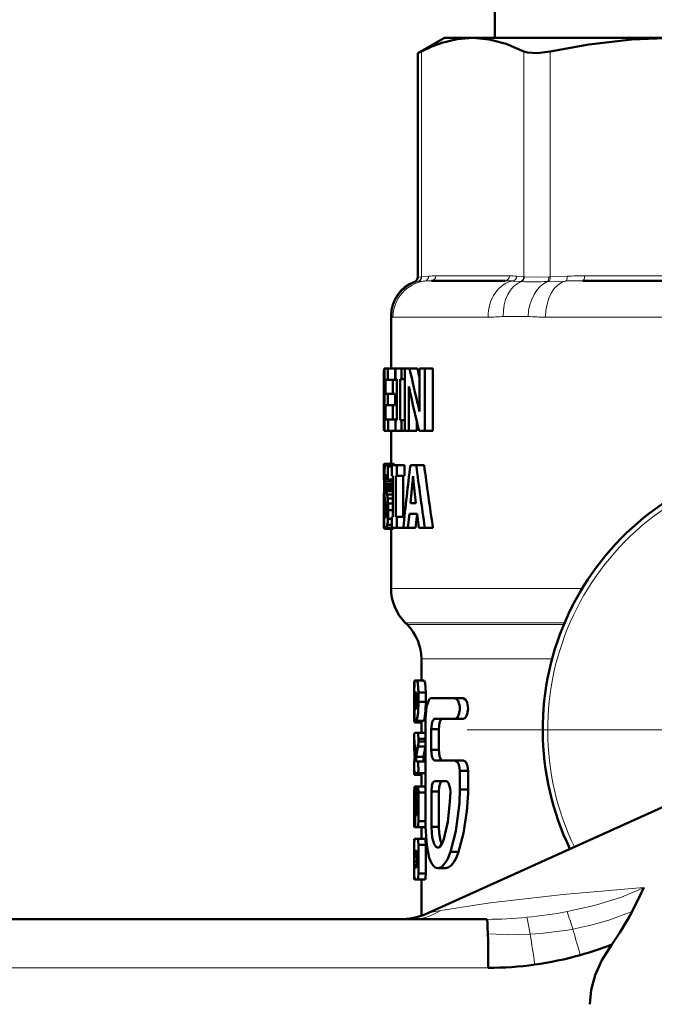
# Model space of a CAD drawing. Extents: x -1438 to 1837, y -1580 to 612.
# Tile 83 of 90: x 1753 to 1779, y -60 to -19. Entities that reach past the tile are written whole.
import ezdxf

# ---------------------------------------------------------------- set-up
doc = ezdxf.new("R2010")
doc.units = 0
doc.linetypes.add('DASHDOT', pattern=[18.5, 12, -3, 0.5, -3])

msp = doc.modelspace()

# ---------------------------------------------------------------- linework, layer by layer
at = {"color": 7, "lineweight": 50}
for p, q in [((1772.758, -18.373), (1772.758, -19.873)), ((1770.678, -19.873), (1769.583, -20.506)), ((1770.678, -19.873), (1771.843, -19.873)), ((1771.843, -19.873), (1780.123, -19.873)), ((1769.735, -20.428), (1769.583, -20.506)), ((1769.583, -29.728), (1769.583, -20.506)), ((1773.177, -29.873), (1770.14, -29.873)), ((1783.713, -29.873), (1776.38, -29.873)), ((1768.479, -31.32), (1768.479, -33.483)), ((1768.193, -33.483), (1768.178, -33.62)), ((1768.178, -33.62), (1768.178, -34.696)), ((1768.193, -33.483), (1768.209, -33.483)), ((1768.209, -33.483), (1768.351, -33.483)), ((1768.209, -36.06), (1768.209, -33.483)), ((1768.654, -33.483), (1768.351, -33.483)), ((1768.351, -33.483), (1768.351, -33.953)), ((1768.654, -33.483), (1768.654, -33.953)), ((1768.663, -33.483), (1768.915, -33.483)), ((1768.663, -33.929), (1768.663, -33.483)), ((1768.915, -33.483), (1769.048, -33.483)), ((1768.915, -33.483), (1768.915, -33.929)), ((1769.048, -33.483), (1769.244, -33.483)), ((1769.048, -36.06), (1769.048, -33.483)), ((1769.244, -33.483), (1769.564, -33.483)), ((1769.564, -33.483), (1769.651, -33.877)), ((1769.651, -33.483), (1769.869, -33.483)), ((1769.651, -34.908), (1769.651, -33.483)), ((1769.869, -33.483), (1770.201, -33.483)), ((1769.869, -33.483), (1769.869, -36.06)), ((1770.201, -33.483), (1770.201, -36.06)), ((1768.25, -33.953), (1768.25, -34.53)), ((1768.25, -33.953), (1768.351, -33.953)), ((1768.654, -33.953), (1768.351, -33.953)), ((1768.552, -33.953), (1768.552, -34.53)), ((1768.663, -33.929), (1768.713, -33.929)), ((1768.713, -35.614), (1768.713, -33.929)), ((1768.857, -33.929), (1768.857, -35.614)), ((1768.857, -33.929), (1768.915, -33.929)), ((1768.915, -33.929), (1769.048, -33.929)), ((1769.214, -34.227), (1769.217, -34.227)), ((1768.178, -34.696), (1768.178, -34.745)), ((1768.178, -34.745), (1768.178, -34.813)), ((1768.178, -34.813), (1768.178, -35.88)), ((1768.188, -34.739), (1768.209, -34.739)), ((1768.25, -34.53), (1768.342, -34.53)), ((1768.645, -34.53), (1768.342, -34.53)), ((1768.342, -34.53), (1768.342, -35.001)), ((1768.645, -34.53), (1768.645, -35.001)), ((1769.219, -34.644), (1769.219, -36.06)), ((1768.25, -35.001), (1768.25, -35.59)), ((1768.25, -35.001), (1768.342, -35.001)), ((1768.645, -35.001), (1768.342, -35.001)), ((1768.552, -35.001), (1768.552, -35.59)), ((1769.605, -35.052), (1769.655, -35.262)), ((1769.654, -35.262), (1769.657, -35.262)), ((1768.25, -35.59), (1768.359, -35.59)), ((1768.662, -35.59), (1768.359, -35.59)), ((1768.359, -35.59), (1768.359, -36.06)), ((1768.662, -35.59), (1768.662, -36.06)), ((1768.663, -35.614), (1768.713, -35.614)), ((1768.663, -36.06), (1768.663, -35.614)), ((1768.857, -35.614), (1768.915, -35.614)), ((1768.915, -35.614), (1769.048, -35.614)), ((1768.915, -35.614), (1768.915, -36.06)), ((1769.538, -35.658), (1769.538, -36.06)), ((1768.18, -35.701), (1768.178, -35.88)), ((1768.18, -35.701), (1768.209, -35.701)), ((1768.193, -36.06), (1768.209, -36.06)), ((1768.209, -36.06), (1768.359, -36.06)), ((1768.662, -36.06), (1768.359, -36.06)), ((1768.479, -36.06), (1768.479, -37.421)), ((1768.663, -36.06), (1768.915, -36.06)), ((1768.915, -36.06), (1769.048, -36.06)), ((1769.048, -36.06), (1769.219, -36.06)), ((1769.219, -36.06), (1769.538, -36.06)), ((1769.637, -36.06), (1769.869, -36.06)), ((1769.869, -36.06), (1770.201, -36.06)), ((1768.183, -37.446), (1768.179, -37.52)), ((1768.179, -37.52), (1768.179, -38.058)), ((1768.179, -37.52), (1768.226, -37.52)), ((1768.183, -37.446), (1768.247, -37.446)), ((1768.194, -37.421), (1768.479, -37.421)), ((1768.273, -37.421), (1768.575, -37.421)), ((1768.312, -37.446), (1768.615, -37.446)), ((1768.348, -37.52), (1768.348, -38.058)), ((1768.348, -37.52), (1768.508, -37.52)), ((1768.508, -37.469), (1768.721, -37.469)), ((1768.508, -37.915), (1768.508, -37.469)), ((1768.615, -37.446), (1768.629, -37.469)), ((1768.721, -37.469), (1769.031, -37.469)), ((1768.721, -37.469), (1768.721, -37.915)), ((1769.031, -37.469), (1769.031, -37.915)), ((1769.276, -37.469), (1769.517, -37.469)), ((1769.842, -37.469), (1769.517, -37.469)), ((1768.179, -38.058), (1768.2, -38.058)), ((1768.24, -38.033), (1768.237, -38.14)), ((1768.247, -37.952), (1768.24, -38.033)), ((1768.24, -38.033), (1768.343, -38.033)), ((1768.247, -37.952), (1768.321, -37.952)), ((1768.259, -37.899), (1768.298, -37.899)), ((1768.33, -37.98), (1768.31, -37.923)), ((1768.348, -38.058), (1768.33, -37.98)), ((1768.348, -38.058), (1768.549, -38.058)), ((1768.508, -37.915), (1768.549, -37.915)), ((1768.54, -38.058), (1768.538, -38.14)), ((1768.549, -39.6), (1768.549, -37.915)), ((1768.672, -37.915), (1768.672, -39.6)), ((1768.672, -37.915), (1768.721, -37.915)), ((1768.721, -37.915), (1769.031, -37.915)), ((1768.98, -37.915), (1768.98, -39.6)), ((1769.386, -37.929), (1769.391, -37.929)), ((1768.199, -38.444), (1768.19, -38.535)), ((1768.201, -38.42), (1768.199, -38.444)), ((1768.237, -38.14), (1768.24, -38.257)), ((1768.237, -38.14), (1768.538, -38.14)), ((1768.24, -38.257), (1768.248, -38.354)), ((1768.24, -38.257), (1768.541, -38.257)), ((1768.248, -38.354), (1768.262, -38.444)), ((1768.248, -38.354), (1768.549, -38.354)), ((1768.262, -38.444), (1768.282, -38.535)), ((1768.262, -38.444), (1768.549, -38.444)), ((1768.538, -38.14), (1768.541, -38.257)), ((1768.541, -38.257), (1768.549, -38.354)), ((1769.275, -39.029), (1769.37, -38.154)), ((1769.37, -38.154), (1769.405, -38.154)), ((1769.406, -38.161), (1769.505, -39.029)), ((1768.179, -38.838), (1768.178, -39.048)), ((1768.183, -38.673), (1768.179, -38.838)), ((1768.179, -38.838), (1768.222, -38.838)), ((1768.19, -38.535), (1768.182, -38.673)), ((1768.183, -38.673), (1768.208, -38.673)), ((1768.19, -38.535), (1768.203, -38.535)), ((1768.282, -38.535), (1768.313, -38.673)), ((1768.282, -38.535), (1768.549, -38.535)), ((1768.313, -38.673), (1768.549, -38.673)), ((1768.339, -38.838), (1768.549, -38.838)), ((1768.178, -39.048), (1768.178, -39.323)), ((1768.178, -39.048), (1768.258, -39.048)), ((1768.178, -39.323), (1768.179, -39.686)), ((1768.178, -39.323), (1768.288, -39.323)), ((1768.255, -39.033), (1768.236, -38.937)), ((1768.272, -39.13), (1768.255, -39.033)), ((1768.284, -39.24), (1768.271, -39.13)), ((1768.357, -39.048), (1768.549, -39.048)), ((1768.363, -39.323), (1768.549, -39.323)), ((1769.275, -39.029), (1769.505, -39.029)), ((1768.179, -39.686), (1768.181, -39.924)), ((1768.179, -39.686), (1768.2, -39.686)), ((1768.2, -39.95), (1768.2, -39.374)), ((1768.2, -39.374), (1768.288, -39.374)), ((1768.219, -39.57), (1768.276, -39.57)), ((1768.277, -39.561), (1768.286, -39.479)), ((1768.285, -39.479), (1768.288, -39.375)), ((1768.352, -39.686), (1768.508, -39.686)), ((1768.508, -39.6), (1768.549, -39.6)), ((1768.508, -40.047), (1768.508, -39.6)), ((1768.672, -39.6), (1768.721, -39.6)), ((1768.721, -39.6), (1769.031, -39.6)), ((1768.721, -39.6), (1768.721, -40.047)), ((1769.031, -39.6), (1769.031, -39.611)), ((1769.233, -39.475), (1769.175, -40.047)), ((1769.233, -39.475), (1769.555, -39.475)), ((1769.553, -39.475), (1769.493, -40.047)), ((1769.623, -40.047), (1769.555, -39.475)), ((1768.181, -39.924), (1768.199, -39.924)), ((1768.189, -40.055), (1768.206, -40.094)), ((1768.189, -40.055), (1768.217, -40.055)), ((1768.206, -40.094), (1768.248, -40.094)), ((1768.249, -40.094), (1768.55, -40.094)), ((1768.286, -40.055), (1768.588, -40.055)), ((1768.324, -39.924), (1768.508, -39.924)), ((1768.479, -40.094), (1768.479, -42.545)), ((1768.508, -40.047), (1768.721, -40.047)), ((1768.594, -40.047), (1768.59, -40.055)), ((1768.721, -40.047), (1768.985, -40.047)), ((1768.985, -40.047), (1769.175, -40.047)), ((1769.493, -40.047), (1769.175, -40.047)), ((1769.623, -40.047), (1769.873, -40.047)), ((1770.205, -40.047), (1769.873, -40.047)), ((1769.143, -44.037), (1769.064, -43.959)), ((1769.729, -45.452), (1769.729, -46.337)), ((1769.436, -46.398), (1769.43, -46.643)), ((1769.452, -46.337), (1769.549, -46.337)), ((1769.549, -46.337), (1769.851, -46.337)), ((1769.43, -46.643), (1769.43, -47.574)), ((1769.433, -47.219), (1769.433, -46.827)), ((1769.466, -46.827), (1769.523, -46.827)), ((1769.61, -46.827), (1769.61, -47.219)), ((1769.61, -46.827), (1769.913, -46.827)), ((1769.913, -46.827), (1769.913, -47.219)), ((1769.452, -47.121), (1769.548, -47.121)), ((1769.61, -47.219), (1769.913, -47.219)), ((1770.133, -47.061), (1771.118, -47.061)), ((1771.118, -47.061), (1771.453, -47.061)), ((1769.483, -47.513), (1769.5, -47.513)), ((1769.445, -48.063), (1769.729, -48.063)), ((1769.469, -48.003), (1769.518, -48.003)), ((1769.518, -48.003), (1769.819, -48.003)), ((1769.729, -48.003), (1769.729, -48.492)), ((1769.905, -52.362), (1769.905, -47.916)), ((1770.263, -47.916), (1771.118, -47.916)), ((1771.118, -47.916), (1771.453, -47.916)), ((1769.441, -48.492), (1769.578, -48.492)), ((1769.578, -48.492), (1769.881, -48.492)), ((1769.881, -48.492), (1769.905, -48.571)), ((1770.133, -48.344), (1770.133, -49.199)), ((1770.133, -48.344), (1770.446, -48.344)), ((1770.446, -48.344), (1770.446, -49.199)), ((1769.43, -48.798), (1769.43, -48.909)), ((1769.43, -48.909), (1769.433, -49.115)), ((1769.441, -48.982), (1769.478, -48.982)), ((1769.482, -49.163), (1769.478, -48.982)), ((1769.595, -49.054), (1769.898, -49.054)), ((1769.61, -48.737), (1769.61, -48.848)), ((1769.61, -48.737), (1769.913, -48.737)), ((1769.61, -48.848), (1769.913, -48.848)), ((1769.905, -49.014), (1769.898, -49.054)), ((1769.432, -49.115), (1769.485, -49.115)), ((1770.133, -49.199), (1770.446, -49.199)), ((1769.517, -49.487), (1769.818, -49.487)), ((1769.522, -49.668), (1769.578, -49.668)), ((1769.578, -49.668), (1769.881, -49.668)), ((1769.881, -49.668), (1769.905, -49.747)), ((1770.017, -55.908), (1783.907, -49.645)), ((1770.263, -49.626), (1771.118, -49.626)), ((1771.118, -49.626), (1771.453, -49.626)), ((1769.433, -49.913), (1769.433, -49.908)), ((1769.441, -50.158), (1769.433, -49.913)), ((1769.436, -50.219), (1769.736, -50.219)), ((1769.441, -50.158), (1769.578, -50.158)), ((1769.578, -50.158), (1769.881, -50.158)), ((1769.729, -50.158), (1769.729, -50.709)), ((1769.905, -50.079), (1769.881, -50.158)), ((1771.313, -50.054), (1771.313, -50.823)), ((1771.313, -50.054), (1771.653, -50.054)), ((1771.649, -49.97), (1771.653, -50.054)), ((1771.653, -50.054), (1771.653, -50.823)), ((1770.27, -50.481), (1770.752, -50.481)), ((1769.433, -50.954), (1769.441, -50.709)), ((1769.433, -52.129), (1769.433, -50.954)), ((1769.441, -50.709), (1769.472, -50.709)), ((1769.472, -50.709), (1769.773, -50.709)), ((1769.729, -50.709), (1769.502, -50.709)), ((1769.549, -51.786), (1769.549, -50.954)), ((1769.881, -50.709), (1769.578, -50.709)), ((1769.61, -50.954), (1769.61, -52.129)), ((1769.61, -50.954), (1769.913, -50.954)), ((1770.141, -52.362), (1770.141, -50.909)), ((1770.141, -50.909), (1770.455, -50.909)), ((1770.455, -52.362), (1770.455, -50.909)), ((1771.313, -50.823), (1771.653, -50.823)), ((1771.653, -50.823), (1771.651, -50.996)), ((1769.433, -51.352), (1769.433, -51.364)), ((1769.452, -51.296), (1769.452, -52.129)), ((1769.452, -51.296), (1769.47, -51.296)), ((1769.457, -51.199), (1769.46, -51.199)), ((1769.472, -52.129), (1769.472, -51.394)), ((1769.513, -51.199), (1769.513, -51.786)), ((1769.513, -51.199), (1769.548, -51.199)), ((1769.513, -51.786), (1769.523, -51.884)), ((1769.513, -51.786), (1769.549, -51.786)), ((1769.523, -51.884), (1769.538, -51.884)), ((1769.538, -51.884), (1769.549, -51.786)), ((1769.452, -52.129), (1769.472, -52.129)), ((1769.61, -52.129), (1769.913, -52.129)), ((1769.905, -52.295), (1769.881, -52.374)), ((1769.741, -52.374), (1769.44, -52.374)), ((1769.491, -52.374), (1769.578, -52.374)), ((1769.578, -52.374), (1769.881, -52.374)), ((1769.729, -52.374), (1769.729, -52.864)), ((1770.141, -52.362), (1770.455, -52.362)), ((1769.436, -52.864), (1769.43, -53.109)), ((1769.43, -53.109), (1769.43, -54.285)), ((1769.433, -53.109), (1769.441, -52.864)), ((1769.433, -54.285), (1769.433, -53.109)), ((1769.441, -52.864), (1769.578, -52.864)), ((1769.578, -52.864), (1769.881, -52.864)), ((1769.61, -53.109), (1769.61, -54.285)), ((1769.61, -53.109), (1769.913, -53.109)), ((1769.913, -53.109), (1769.913, -54.285)), ((1769.466, -53.354), (1769.523, -53.354)), ((1770.932, -53.388), (1771.263, -53.388)), ((1771.306, -53.248), (1771.263, -53.388)), ((1769.452, -53.795), (1769.452, -53.599)), ((1769.452, -53.599), (1769.549, -53.599)), ((1769.452, -53.795), (1769.549, -53.795)), ((1769.549, -53.599), (1769.549, -53.795)), ((1769.43, -54.285), (1769.436, -54.529)), ((1769.441, -54.529), (1769.433, -54.285)), ((1769.466, -54.04), (1769.523, -54.04)), ((1769.61, -54.285), (1769.913, -54.285)), ((1770.725, -54.072), (1770.406, -54.072)), ((1769.441, -54.529), (1769.578, -54.529)), ((1769.578, -54.529), (1769.881, -54.529)), ((1769.729, -54.529), (1769.729, -56.02)), ((1692.328, -56.173), (1772.423, -56.173))]:
    msp.add_line(p, q, dxfattribs=at)
at = {"color": 7, "lineweight": 18}
for p, q in [((1769.735, -20.428), (1769.735, -29.715)), ((1773.951, -29.715), (1773.951, -20.428)), ((1775.034, -20.428), (1775.034, -29.715)), ((1769.582, -29.909), (1769.453, -29.915)), ((1769.602, -29.907), (1769.582, -29.909)), ((1769.583, -29.728), (1769.714, -29.717)), ((1769.868, -29.885), (1769.602, -29.907)), ((1769.714, -29.717), (1769.735, -29.715)), ((1769.735, -29.715), (1770.028, -29.686)), ((1770.324, -29.673), (1773.362, -29.673)), ((1773.813, -29.907), (1773.492, -29.885)), ((1773.658, -29.686), (1773.951, -29.715)), ((1773.84, -29.909), (1773.813, -29.907)), ((1773.951, -29.715), (1773.974, -29.717)), ((1774.984, -29.907), (1774.928, -29.909)), ((1774.982, -29.717), (1775.034, -29.715)), ((1775.682, -29.885), (1774.984, -29.907)), ((1775.034, -29.715), (1775.742, -29.686)), ((1776.457, -29.673), (1783.79, -29.673)), ((1768.493, -31.347), (1768.479, -31.32)), ((1768.559, -31.373), (1772.477, -31.373)), ((1774.124, -31.347), (1773.105, -31.347)), ((1774.845, -31.373), (1783.979, -31.373)), ((1769.605, -35.052), (1769.652, -35.052)), ((1768.479, -42.545), (1776.355, -42.545)), ((1769.064, -43.959), (1775.631, -43.959)), ((1769.143, -44.037), (1775.598, -44.037)), ((1769.729, -45.452), (1775.115, -45.452)), ((1770.017, -55.908), (1770.528, -55.814)), ((1692.393, -58.173), (1772.488, -58.173))]:
    msp.add_line(p, q, dxfattribs=at)
at = {"color": 7, "linetype": 'DASHDOT', "lineweight": 18}
msp.add_line((1800.337, -48.373), (1771.62, -48.373), dxfattribs=at)
at = {"color": 7, "lineweight": 50}
for points in [[(1771.843, -19.873), (1771.21, -19.925), (1770.577, -20.077), (1770.155, -20.233), (1769.735, -20.428)], [(1773.951, -20.428), (1773.218, -20.114), (1772.522, -19.933), (1771.843, -19.873)], [(1780.123, -19.873), (1778.402, -19.938), (1776.632, -20.139), (1775.034, -20.428)], [(1775.034, -20.428), (1774.499, -20.503), (1774.096, -20.478), (1773.951, -20.428)], [(1768.178, -35.88), (1768.181, -36.014), (1768.194, -36.06)], [(1768.239, -37.465), (1768.254, -37.434), (1768.274, -37.421)], [(1768.219, -39.57), (1768.231, -39.616), (1768.247, -39.636)], [(1769.433, -46.827), (1769.439, -46.428), (1769.452, -46.337)], [(1769.549, -46.337), (1769.588, -46.456), (1769.61, -46.827)], [(1769.851, -46.337), (1769.889, -46.448), (1769.913, -46.827)], [(1769.452, -47.121), (1769.458, -46.86), (1769.463, -46.832), (1769.465, -46.828), (1769.466, -46.827)], [(1769.523, -46.827), (1769.527, -46.832), (1769.534, -46.855), (1769.545, -46.941), (1769.548, -47.121)], [(1769.469, -48.003), (1769.456, -47.975), (1769.441, -47.802), (1769.433, -47.219)], [(1769.483, -47.513), (1769.48, -47.511), (1769.476, -47.503), (1769.464, -47.438), (1769.452, -47.121)], [(1769.548, -47.121), (1769.521, -47.46), (1769.5, -47.513)], [(1769.61, -47.219), (1769.591, -47.673), (1769.542, -47.966), (1769.518, -48.003)], [(1769.913, -47.219), (1769.902, -47.568), (1769.857, -47.92), (1769.842, -47.973), (1769.819, -48.003)], [(1769.905, -47.916), (1769.945, -47.411), (1770.03, -47.142), (1770.069, -47.09), (1770.133, -47.061)], [(1771.118, -47.061), (1771.249, -47.173), (1771.31, -47.413), (1771.312, -47.546), (1771.258, -47.785), (1771.205, -47.87), (1771.118, -47.916)], [(1771.453, -47.061), (1771.562, -47.133), (1771.616, -47.244), (1771.653, -47.484), (1771.619, -47.724), (1771.562, -47.845), (1771.524, -47.887), (1771.491, -47.908)], [(1769.43, -47.574), (1769.435, -47.974), (1769.445, -48.063)], [(1770.263, -47.916), (1770.171, -48.038), (1770.133, -48.344)], [(1770.573, -47.917), (1770.513, -47.97), (1770.474, -48.077), (1770.446, -48.344)], [(1769.441, -48.982), (1769.434, -48.6), (1769.441, -48.492)], [(1769.578, -48.492), (1769.601, -48.565), (1769.611, -48.737)], [(1770.133, -49.199), (1770.157, -49.453), (1770.197, -49.569), (1770.263, -49.626)], [(1770.446, -49.199), (1770.471, -49.453), (1770.512, -49.57), (1770.58, -49.626)], [(1769.436, -49.73), (1769.432, -49.781), (1769.436, -50.219)], [(1769.517, -49.487), (1769.513, -49.618), (1769.517, -49.654), (1769.522, -49.668)], [(1769.578, -49.668), (1769.603, -49.761), (1769.606, -50.041), (1769.596, -50.116), (1769.578, -50.158)], [(1769.818, -49.487), (1769.815, -49.618), (1769.819, -49.654), (1769.824, -49.668)], [(1771.118, -49.626), (1771.254, -49.749), (1771.303, -49.917), (1771.313, -50.054)], [(1771.453, -49.626), (1771.555, -49.688), (1771.629, -49.854), (1771.649, -49.97)], [(1770.141, -50.909), (1770.165, -50.657), (1770.204, -50.539), (1770.27, -50.481)], [(1770.455, -50.909), (1770.469, -50.714), (1770.503, -50.576), (1770.528, -50.525), (1770.55, -50.498), (1770.586, -50.481)], [(1770.752, -50.481), (1770.811, -50.509), (1770.852, -50.565), (1770.915, -50.782), (1770.923, -50.921)], [(1769.472, -50.709), (1769.499, -50.835), (1769.514, -51.199)], [(1769.549, -50.954), (1769.557, -50.778), (1769.569, -50.721), (1769.573, -50.713), (1769.575, -50.71), (1769.577, -50.709), (1769.578, -50.709)], [(1769.578, -50.709), (1769.58, -50.709), (1769.581, -50.71), (1769.583, -50.713), (1769.587, -50.719), (1769.594, -50.741), (1769.61, -50.954)], [(1769.881, -50.709), (1769.882, -50.709), (1769.884, -50.71), (1769.887, -50.713), (1769.891, -50.723), (1769.905, -50.788)], [(1770.923, -50.921), (1770.908, -51.34), (1770.814, -52.155), (1770.654, -52.875)], [(1771.313, -50.823), (1771.296, -51.387), (1771.148, -52.544), (1770.932, -53.388)], [(1771.651, -50.996), (1771.608, -51.714), (1771.466, -52.629), (1771.306, -53.248)], [(1769.472, -51.394), (1769.467, -51.235), (1769.463, -51.208), (1769.459, -51.199)], [(1769.44, -52.374), (1769.44, -52.373), (1769.439, -52.372), (1769.437, -52.355), (1769.433, -52.129)], [(1769.452, -52.129), (1769.445, -52.349), (1769.442, -52.371), (1769.441, -52.373), (1769.44, -52.374)], [(1769.491, -52.374), (1769.477, -52.302), (1769.472, -52.129)], [(1769.61, -52.129), (1769.6, -52.301), (1769.592, -52.347), (1769.577, -52.374)], [(1770.406, -54.072), (1770.303, -54.045), (1770.209, -53.963), (1770.127, -53.833), (1770.052, -53.637), (1769.95, -53.137), (1769.905, -52.362)], [(1770.409, -53.217), (1770.354, -53.201), (1770.32, -53.173), (1770.259, -53.08), (1770.176, -52.797), (1770.141, -52.362)], [(1770.574, -53.078), (1770.524, -52.944), (1770.467, -52.619), (1770.455, -52.362)], [(1769.578, -52.864), (1769.601, -52.937), (1769.611, -53.109)], [(1769.881, -52.864), (1769.904, -52.937), (1769.913, -53.109)], [(1770.654, -52.875), (1770.592, -53.043), (1770.491, -53.184), (1770.435, -53.214), (1770.409, -53.217)], [(1769.452, -53.599), (1769.455, -53.427), (1769.461, -53.366), (1769.466, -53.354)], [(1769.523, -53.354), (1769.527, -53.358), (1769.534, -53.381), (1769.549, -53.599)], [(1770.932, -53.388), (1770.805, -53.703), (1770.617, -53.97), (1770.556, -54.02), (1770.406, -54.072)], [(1771.263, -53.388), (1771.17, -53.626), (1771.067, -53.815), (1770.95, -53.961), (1770.838, -54.044), (1770.725, -54.072)], [(1769.466, -54.04), (1769.463, -54.035), (1769.459, -54.013), (1769.452, -53.795)], [(1769.549, -53.795), (1769.538, -53.992), (1769.53, -54.027), (1769.523, -54.04)], [(1769.61, -54.285), (1769.6, -54.456), (1769.592, -54.503), (1769.577, -54.529)], [(1769.913, -54.285), (1769.904, -54.456), (1769.895, -54.503), (1769.881, -54.529)], [(1778.887, -54.866), (1778.888, -54.868), (1778.888, -54.872), (1778.881, -54.894), (1778.778, -55.118), (1778.411, -55.85)], [(1777.574, -57.21), (1777.169, -57.855), (1776.889, -58.474), (1776.725, -59.078), (1776.671, -59.673)]]:
    msp.add_lwpolyline(points, dxfattribs=at)
at = {"color": 7, "lineweight": 18}
for points in [[(1773.974, -29.717), (1774.484, -29.727), (1774.982, -29.717)], [(1770.528, -55.814), (1772.57, -55.497), (1775.572, -55.147), (1778.887, -54.866)], [(1775.735, -55.857), (1776.862, -55.604), (1777.974, -55.258), (1778.684, -54.965), (1778.887, -54.866)], [(1778.411, -55.85), (1777.454, -56.207), (1776.717, -56.414), (1775.967, -56.576)], [(1774.212, -56.787), (1774.104, -56.2), (1774.077, -56.091)], [(1774.212, -56.787), (1773.337, -56.807), (1772.812, -56.791), (1772.468, -56.772)]]:
    msp.add_lwpolyline(points, dxfattribs=at)
at = {"color": 7, "lineweight": 50}
for centre, radius, start, end in [((1769.979, -31.32), 1.5, 110.5177, 180), ((1769.383, -29.728), 0.2, 290.5165, 359.9999), ((1708.612, -34.756), 59.576, 0.01649, 1.09268), ((1821.021, -22.41), 52.947, 192.0714, 193.8139), ((1755.894, -34.579), 13.325, 359.7204, 1.5136), ((1773.629, -33.448), 4.481, 190.0104, 192.7994), ((1820.547, -23.328), 52.478, 192.226, 194.0417), ((1712.663, -34.715), 55.525, 358.9821, 359.9746), ((1777.015, -34.978), 7.364, 179.4536, 182.2095), ((1768.208, -37.441), 0.0248, 125.531, 190.0323), ((1772.052, -37.923), 3.85, 175.2413, 178.8012), ((1768.902, -37.645), 0.687, 164.8283, 176.5088), ((1768.267, -37.474), 0.0529, 31.7651, 83.5666), ((1768.075, -37.607), 0.287, 17.5379, 34.226), ((1768.569, -37.474), 0.053, 31.7591, 83.5615), ((1924.227, -56.28), 156.088, 173.07829, 174.03052), ((1939.937, -15.237), 171.864, 187.43247, 188.29999), ((1935.621, -15.408), 167.24, 187.58017, 188.47201), ((1785.979, -48.373), 11.25, 103.5334, 205.8397), ((1780.684, -38.155), 12.485, 178.5631, 180.1555), ((1768.493, -37.98), 0.248, 160.8825, 173.4865), ((1768.283, -37.903), 0.0244, 106.4853, 170.0826), ((1768.271, -37.904), 0.0251, 33.1999, 78.8476), ((1768.173, -37.979), 0.149, 21.8787, 36.5135), ((1766.621, -37.849), 2.766, 353.6796, 358.3431), ((1772.522, -37.841), 3.133, 181.6147, 185.8624), ((1778.77, -38.237), 10.571, 179.7427, 182.127), ((1770.464, -38.568), 2.258, 181.5448, 189.4062), ((1766.048, -39.122), 2.309, 7.0684, 11.2147), ((1765.306, -39.206), 3.055, 2.9639, 6.9168), ((1766.516, -39.368), 1.773, 359.7531, 4.1264), ((1763.412, -39.352), 4.952, 356.1295, 0.3342), ((1763.236, -39.305), 5.127, 359.805, 2.8778), ((1769.948, -39.305), 1.749, 182.2701, 188.7385), ((1768.238, -39.612), 0.0258, 289.8212, 350.8077), ((1767.997, -39.522), 0.283, 340.5543, 352.0053), ((1766.169, -39.544), 2.187, 349.9853, 356.2651), ((1769.344, -39.921), 1.163, 180.1643, 186.6208), ((1768.705, -39.92), 0.506, 183.4115, 195.8529), ((1768.262, -40.054), 0.0432, 186.0627, 252.1001), ((1768.228, -40.039), 0.0592, 289.816, 345.1357), ((1767.781, -39.841), 0.548, 336.9994, 351.2589), ((1768.53, -40.039), 0.059, 289.7611, 345.1868), ((1770.479, -42.545), 2, 180, 225), ((1767.729, -45.452), 2, 0, 45.0002), ((1771.44, -47.766), 0.151, 274.9924, 289.7639), ((1772.322, -48.718), 2.892, 176.7524, 181.5832), ((1778.051, -50.805), 8.635, 168.303, 171.2226), ((1768.477, -48.871), 1.132, 350.6834, 1.1802), ((1778.254, -50.815), 8.539, 168.1002, 171.0544), ((1776.148, -48.878), 6.72, 182.0213, 184.8669), ((1776.843, -50.054), 7.415, 173.1002, 177.2739), ((1774.563, -49.875), 5.13, 178.0597, 180.3681), ((1778.87, -51.574), 9.44, 178.7212, 181.3635), ((1769.958, -51.268), 0.507, 172.167, 183.2668), ((1768.784, -53.173), 3, 269.9892, 294.2615), ((1767.535, -50.093), 12.306, 324.6656, 332.1078), ((1772.836, -45.259), 12.856, 285.5196, 291.6248), ((1772.521, -44.301), 13.864, 277.7953, 285.7134), ((1772.466, -44.35), 13.823, 270.0908, 278.0493)]:
    msp.add_arc(centre, radius, start, end, dxfattribs=at)
at = {"color": 7, "lineweight": 18}
for centre, radius, start, end in [((1769.995, -31.353), 1.502, 105.9772, 179.784), ((1769.518, -29.724), 0.196, 289.2011, 2.0769), ((1769.54, -29.723), 0.195, 288.8448, 2.6072), ((1769.836, -29.696), 0.192, 279.6889, 3.0559), ((1770.126, -32.834), 2.96, 89.7465, 95.0069), ((1770.311, -32.801), 3.128, 89.7592, 95.1871), ((1773.191, -33.894), 4.021, 85.7024, 90.1944), ((1773.375, -32.801), 3.128, 84.8129, 90.2408), ((1773.458, -29.69), 0.199, 279.7602, 1.0432), ((1773.749, -29.716), 0.202, 288.6376, 0.5069), ((1774.357, -7.921), 21.995, 268.6539, 271.4886), ((1773.772, -29.72), 0.202, 289.9883, 0.854), ((1776.348, -49.526), 19.653, 89.9051, 91.9429), ((1776.425, -47.854), 18.18, 89.8986, 92.1508), ((1768.549, -31.3), 0.073, 220.243, 277.8347), ((1772.497, -24.224), 7.149, 269.8403, 274.8785), ((1774.803, -22.429), 8.944, 265.6487, 270.2682), ((1785.979, -48.373), 11.045, 103.5334, 205.8689), ((1769.277, -53.822), 2.352, 270.4338, 302.1183), ((1772.371, -37.909), 18.261, 275.3611, 280.6151), ((1761.857, -60.721), 14.706, 16.3721, 19.3164), ((1772.349, -38.219), 17.955, 270.2374, 275.5227), ((1773.449, -42.973), 13.834, 273.1629, 280.4881), ((1726.339, -71.471), 51.816, 15.4741, 16.7064), ((1721.256, -65.446), 53.66, 7.9358, 9.2864)]:
    msp.add_arc(centre, radius, start, end, dxfattribs=at)
for centre, major_axis, ratio, start_param, end_param in [((1770.052, -31.373), (0, -1.5), 0.995414, 3.264935, 4.712389), ((1770.14, -29.673), (0, 0.2), 0.92388, 3.141593, 4.712389), ((1773.634, -31.373), (0, -1.5), 0.771505, 3.264935, 4.712389), ((1774.208, -31.347), (0.143, -1.493), 0.734075, 3.351169, 4.642046), ((1773.177, -29.673), (0, 0.2), 0.92388, 3.141593, 4.712389), ((1775.14, -31.347), (-0.132, -1.494), 0.675962, 3.481187, 4.772063), ((1775.799, -31.373), (0, -1.5), 0.636223, 3.264935, 4.712389), ((1774.9, -29.717), (0.007, -0.2), 0.408466, 0.272287, 1.557437), ((1774.957, -29.715), (0.008, -0.2), 0.382405, 0.255495, 1.554996), ((1775.666, -29.686), (0.008, -0.2), 0.382432, 0.102908, 1.555785), ((1776.38, -29.673), (0, 0.2), 0.382683, 3.141593, 4.712389)]:
    msp.add_ellipse(centre, major_axis=major_axis, ratio=ratio, start_param=start_param, end_param=end_param, dxfattribs=at)
at = {"color": 7, "lineweight": 50}
msp.add_ellipse((1772.423, -58.173), major_axis=(0, 2), ratio=0.032397, start_param=4.712389, end_param=6.283185, dxfattribs=at)

doc.saveas('drawing.dxf')
